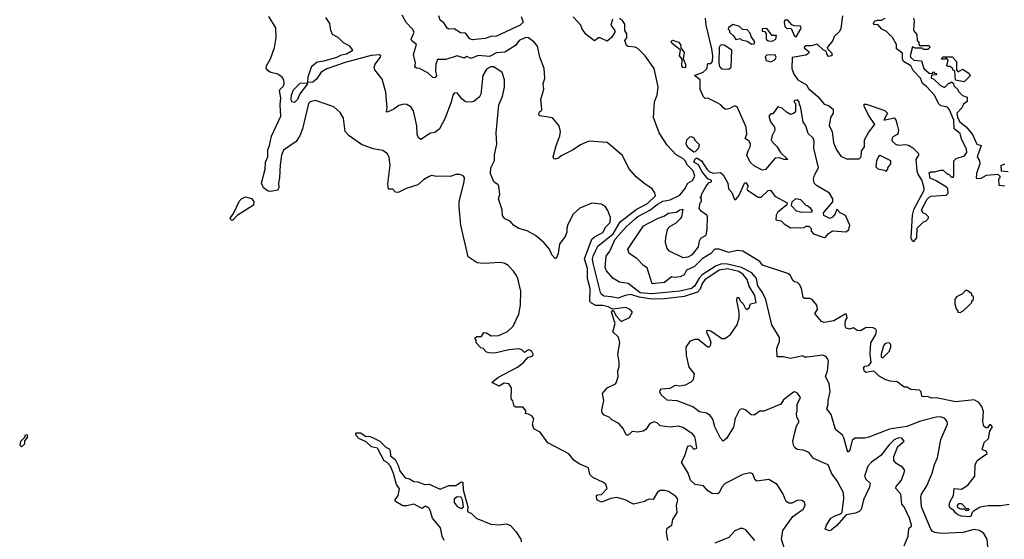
# Model space of a CAD drawing. Extents: x 2239805 to 2396427, y 665731 to 772158.
# Tile 228 of 256: x 2327762 to 2334791, y 716553 to 720263. Entities that reach past the tile are written whole.
import ezdxf

# ---------------------------------------------------------------- set-up
doc = ezdxf.new("R2010")
doc.units = 0

msp = doc.modelspace()

# ---------------------------------------------------------------- linework, layer by layer
at = {"layer": '0CON05XD'}
for points in [[(2332389.4, 716545), (2332379.2, 716605), (2332385, 716632.5), (2332417.5, 716655), (2332424, 716695), (2332455.6, 716744.4), (2332450, 716795), (2332461.2, 716835), (2332458.8, 716845), (2332445, 716861.2), (2332395, 716893.3), (2332365, 716902.5), (2332335, 716902.5), (2332315, 716890), (2332285, 716837.5), (2332255, 716840), (2332238, 716832), (2332225, 716823.3), (2332145, 716803.8), (2332085, 716836), (2332025, 716852.5), (2331982.5, 716845), (2331915, 716817.5), (2331882.5, 716835), (2331880, 716865), (2331888.3, 716871.7), (2331915, 716873.3), (2331956.7, 716915), (2331947.5, 716945), (2331929.5, 716959.5), (2331854.1, 716994.1), (2331833.3, 717015), (2331823, 717063), (2331755, 717092), (2331719.1, 717119.1), (2331682.3, 717162.3), (2331531.7, 717241.7), (2331477.7, 717317.7), (2331432.3, 717342.3), (2331424, 717375), (2331433.6, 717413.6), (2331421.7, 717431.7), (2331395, 717447.5), (2331371.7, 717451.7), (2331377.5, 717465), (2331356.1, 717496.1), (2331305, 717497.5), (2331293, 717503), (2331281.7, 717541.7), (2331270, 717555), (2331272.5, 717635), (2331253, 717663), (2331221.7, 717668.3), (2331185, 717647.5), (2331132.5, 717672.5), (2331175, 717708), (2331315, 717781.2), (2331358.8, 717815), (2331389.3, 717850.7), (2331425, 717862.5), (2331426.7, 717875), (2331417.5, 717895), (2331405, 717903.3), (2331393.6, 717906.4), (2331365, 717887.5), (2331346.1, 717906.1), (2331325, 717912.5), (2331255, 717906.2), (2331155, 717882.5), (2331113.6, 717883.6), (2331095, 717890), (2331070, 717915), (2331055, 717920), (2331020, 717955), (2331020, 717975), (2331011.7, 717988.3), (2331025, 718000), (2331058.3, 718001.7), (2331075, 718030), (2331095, 718027.5), (2331127, 718007), (2331181.7, 718008.3), (2331245, 718037.5), (2331283.9, 718076.1), (2331325, 718160), (2331338, 718225), (2331340, 718325), (2331318.8, 718415), (2331307.7, 718437.7), (2331287.7, 718467.7), (2331248.3, 718508.3), (2331225, 718522.5), (2331195, 718528.8), (2331075, 718523.3), (2331027, 718527), (2330965, 718570), (2330912, 718795), (2330898.8, 718925), (2330900, 718965), (2330936.2, 719105), (2330936.7, 719136.7), (2330928.3, 719148.3), (2330905, 719157.5), (2330875, 719157.5), (2330835, 719142.5), (2330803, 719147), (2330735, 719142.5), (2330705, 719150), (2330685, 719143.3), (2330645, 719120), (2330605, 719083.3), (2330521.2, 719058.8), (2330465, 719030), (2330445, 719032.5), (2330425, 719052.5), (2330395, 719052.5), (2330391.2, 719091.2), (2330406.2, 719225), (2330399.3, 719279.3), (2330387.5, 719305), (2330355, 719328.8), (2330285, 719341.2), (2330202.3, 719372.3), (2330115, 719433.3), (2330086.1, 719466.1), (2330075, 719560), (2330049.5, 719599.5), (2330005, 719640), (2329875, 719685.8), (2329835, 719677.5), (2329822.9, 719665), (2329780.8, 719485), (2329762.9, 719435), (2329735, 719392.5), (2329645, 719331.2), (2329632.2, 719295), (2329622.5, 719227.5), (2329617.8, 719135), (2329609.4, 719095), (2329612.9, 719065), (2329604.2, 719045.8), (2329555, 719035.7), (2329535, 719039.1), (2329503.4, 719063.4), (2329488.8, 719095), (2329514.4, 719195), (2329516.7, 719245), (2329533.3, 719285), (2329533.6, 719335), (2329546, 719365), (2329559.1, 719430.9), (2329627.6, 719575), (2329621.5, 719655), (2329627.3, 719705), (2329616.7, 719755), (2329622.5, 719767.5), (2329644.4, 719785.6), (2329650, 719805), (2329647.1, 719835), (2329635, 719853.8), (2329605, 719873.8), (2329555, 719886.7), (2329537, 719897), (2329522.5, 719915), (2329523.3, 719935), (2329554, 719985), (2329582, 720065), (2329593.8, 720135), (2329590, 720205), (2329540, 720285)], [(2329830.8, 719885), (2329848.2, 719931.8), (2329885, 719962.7), (2329935, 719969.7), (2330025.8, 719995), (2330058.8, 720011.2), (2330095, 720020), (2330140, 720045), (2330120, 720075), (2330075, 720097.5), (2330036.4, 720136.4), (2329995, 720157.5), (2329982.5, 720185), (2329977, 720237), (2329948.3, 720278.3)], [(2334075, 716507.5), (2334105.8, 716575), (2334110, 716625), (2334115, 716637.5), (2334127.5, 716645), (2334127.5, 716655), (2334113.8, 716705), (2334076.2, 716785), (2334060, 716805), (2334053.3, 716875), (2334017, 716917), (2334019.3, 716930.7), (2334056.7, 716975), (2334081.2, 717045), (2334067.5, 717065), (2334017, 717097), (2334002.5, 717115), (2334003.3, 717145), (2334030, 717215), (2334077, 717253), (2334060, 717275), (2334035, 717276.7), (2334005, 717262.5), (2333967.5, 717225), (2333909.5, 717150.5), (2333842.5, 717105), (2333816.7, 717075), (2333793.3, 717003.3), (2333803.6, 716983.6), (2333832.5, 716955), (2333828.8, 716925), (2333785.7, 716835), (2333768.8, 716765), (2333755, 716751.2), (2333729.7, 716740.3), (2333661.7, 716728.3), (2333595, 716651.2), (2333555, 716617.5), (2333543.6, 716613.6), (2333512.5, 716625), (2333522.5, 716655), (2333553.3, 716705), (2333585, 716723.8), (2333617.1, 716732.9), (2333632.7, 716747.3), (2333644.4, 716845), (2333643.1, 716885), (2333601.4, 716965), (2333556.7, 717025), (2333533.8, 717085), (2333429.3, 717129.3), (2333399.3, 717169.3), (2333387, 717177), (2333355, 717190), (2333314.1, 717194.1), (2333296.1, 717206.1), (2333286.2, 717225), (2333282, 717255), (2333295.7, 717315), (2333308.3, 717361.7), (2333326.2, 717395), (2333310, 717425), (2333307.5, 717455), (2333312.5, 717465), (2333312.5, 717515), (2333336.2, 717565), (2333315, 717596.7), (2333295, 717606.2), (2333285, 717603.3), (2333215, 717550), (2333195, 717517.5), (2333075, 717467.5), (2333045, 717467.5), (2333005, 717438.8), (2332985, 717441.2), (2332945, 717475.8), (2332925, 717484), (2332905, 717480), (2332897.8, 717472.2), (2332869.4, 717415), (2332856.8, 717353.2), (2332807.3, 717272.7), (2332785, 717254), (2332765, 717276.2), (2332725.7, 717355), (2332710.7, 717410.7), (2332688.3, 717438.3), (2332665, 717453.3), (2332615, 717463.8), (2332567.9, 717497.9), (2332455, 717541.9), (2332385, 717546.2), (2332342.5, 717585), (2332332.5, 717605), (2332333.9, 717616.1), (2332345, 717626.7), (2332405, 717631.2), (2332445, 717653.8), (2332475, 717650), (2332515, 717656), (2332555, 717676.7), (2332573.3, 717695), (2332578.8, 717735), (2332542.3, 717782.3), (2332523.3, 717865), (2332520, 717925), (2332550.7, 717969.3), (2332585, 717982.5), (2332605, 717982.5), (2332675, 717927.5), (2332685, 717927.5), (2332693.6, 717936.4), (2332697.3, 717957.3), (2332690, 717985), (2332668.8, 718025), (2332667.5, 718042.5), (2332673, 718047), (2332695, 718042), (2332775, 717985.8), (2332795, 717987.5), (2332836.2, 718015), (2332883.3, 718085), (2332898, 718135), (2332898.8, 718175), (2332881.7, 718258.3), (2332885, 718280), (2332895, 718280), (2332906.4, 718256.4), (2332927.5, 718235), (2332940, 718205), (2332953, 718193), (2332970, 718205), (2332980, 718235), (2333020, 718245), (2333010, 718295), (2332969.7, 718359.7), (2332955, 718408.8), (2332927.5, 718445), (2332895, 718466.2), (2332815, 718484.4), (2332755, 718475.2), (2332654.1, 718405), (2332635, 718378.5), (2332619.7, 718340.3), (2332601.3, 718318.7), (2332505, 718287.7), (2332365, 718270.5), (2332275, 718267), (2332185, 718281), (2332125, 718301.3), (2332085, 718294.3), (2332035, 718275.9), (2331984.6, 718285.4), (2331935, 718288.2), (2331915, 718301.9), (2331908.2, 718315), (2331855.9, 718525), (2331851.8, 718555), (2331856.7, 718575), (2331890, 718645), (2331999.7, 718735), (2332050, 718820), (2332162.4, 718907.6), (2332245, 718951.9), (2332300, 719005), (2332297, 719027), (2332276.4, 719056.4), (2332217.5, 719095), (2332162.3, 719142.3), (2332111.7, 719201.7), (2332065, 719292.5), (2331955, 719387.5), (2331825, 719396.7), (2331765, 719370), (2331712.5, 719335), (2331628.3, 719291.7), (2331607.5, 719275), (2331585, 719267.5), (2331575, 719270), (2331570, 719285), (2331591.2, 719365), (2331618.8, 719435), (2331623.3, 719465), (2331612.5, 719505), (2331565, 719562.5), (2331475, 719577.5), (2331467.5, 719585), (2331472.5, 719605), (2331486.4, 719613.6), (2331490, 719625), (2331483.6, 719693.6), (2331503, 719767), (2331500, 719805), (2331510, 719845), (2331506.7, 719915), (2331476.2, 719995), (2331458, 720075), (2331433.3, 720105), (2331394, 720134), (2331375, 720135.6), (2331327.5, 720115), (2331301.6, 720078.4), (2331225, 720032.5), (2331165, 720025.6), (2331115, 720000.9), (2331035, 720006.9), (2330985, 719986.7), (2330955, 720000), (2330935, 719988.8), (2330885, 720004.4), (2330805, 719978.2), (2330745, 719980), (2330732.2, 719945), (2330730.8, 719895), (2330736.8, 719863.2), (2330725, 719848.8), (2330711.4, 719851.4), (2330675, 719884), (2330615.9, 719915.9), (2330595, 719916.7), (2330583.8, 719925), (2330587.5, 719955), (2330574.2, 720014.2), (2330594, 720085), (2330561.5, 720111.5), (2330556.9, 720125), (2330578, 720175), (2330567.5, 720195), (2330522.4, 720242.4), (2330492.9, 720295)], [(2331342.5, 720285), (2331356, 720245), (2331336, 720224), (2331165, 720145.6), (2331125, 720144.2), (2331085, 720128), (2330995, 720118.6), (2330975, 720126.2), (2330945, 720166.2), (2330908.3, 720168.3), (2330865, 720198.8), (2330826.4, 720196.4), (2330815, 720203.3), (2330790, 720240), (2330765, 720260), (2330755, 720290)], [(2331993, 720267), (2331982.5, 720225), (2332010, 720185), (2332010, 720175), (2331986.7, 720135), (2331955, 720110), (2331905, 720133.8), (2331895, 720133.3), (2331865, 720112.5), (2331807, 720157), (2331777.5, 720195), (2331767.5, 720225), (2331713, 720283)], [(2332478.3, 718428.3), (2332435, 718422.5), (2332415, 718427.5), (2332365, 718387.5), (2332276.4, 718376.4), (2332242.5, 718492.5), (2332215, 718508), (2332168.3, 718558.3), (2332113.6, 718593.6), (2332103.3, 718625), (2332215, 718791.2), (2332320, 718845), (2332360.6, 718859.4), (2332395, 718881.2), (2332450.5, 718889.5), (2332475, 718906.2), (2332495, 718910), (2332485.8, 718855), (2332478.3, 718841.7), (2332445, 718809.2), (2332404.2, 718785.8), (2332383.3, 718765), (2332371.7, 718708.3), (2332371.2, 718675), (2332381.2, 718631.2), (2332394.2, 718614.2), (2332495, 718566.2), (2332535, 718570), (2332565, 718587.5), (2332608.8, 718641.2), (2332616.2, 718685), (2332625, 718702.5), (2332662.5, 718725), (2332670, 718765), (2332673.3, 718855), (2332667.7, 718867.7), (2332627.5, 718895), (2332612.5, 718915), (2332620, 718955), (2332630, 718965), (2332630, 718985), (2332620, 718995), (2332628.3, 719001.7), (2332630, 719015), (2332663.3, 719075), (2332685, 719100), (2332700, 719105), (2332700, 719115), (2332675, 719126.7), (2332665, 719138.8), (2332635, 719178), (2332607.9, 719227.9), (2332573.8, 719245), (2332585, 719270), (2332595, 719277.5), (2332630, 719255), (2332666.7, 719195), (2332686.4, 719176.4), (2332715, 719166.7), (2332765, 719173.3), (2332785, 719156.7), (2332817.5, 719095), (2332822.5, 719055), (2332845, 719030), (2332865, 718980), (2332875, 718980), (2332896.7, 719005), (2332937.5, 719095), (2332945, 719100), (2332962.5, 719075), (2332952.5, 719055), (2332957.5, 719045), (2333035, 718996.7), (2333055, 718996.7), (2333105, 719042.5), (2333115, 719046.7), (2333125, 719042.5), (2333153.9, 719003.9), (2333240, 718955), (2333238.3, 718941.7), (2333173, 718887), (2333163, 718867), (2333160, 718835), (2333197, 718827), (2333220, 718805), (2333265, 718777.5), (2333365, 718780), (2333375, 718790), (2333395, 718790), (2333411.7, 718771.7), (2333412.5, 718752.5), (2333430, 718735), (2333505, 718707.5), (2333515, 718710), (2333535, 718737.5), (2333563.6, 718756.4), (2333661.7, 718748.3), (2333680, 718765), (2333687.5, 718795), (2333656.7, 718865), (2333620, 718885), (2333595, 718910), (2333583, 718877), (2333565, 718852.5), (2333545, 718843.3), (2333502.5, 718865), (2333500, 718885), (2333567, 718963), (2333566.7, 718985), (2333542.5, 719025), (2333449.3, 719079.3), (2333433.8, 719095), (2333430, 719125), (2333435.9, 719154.1), (2333463.8, 719205), (2333432, 719345), (2333434, 719395), (2333426.8, 719416.8), (2333391.7, 719451.7), (2333374, 719505), (2333355.7, 719535), (2333337, 719647), (2333330, 719655), (2333327, 719677), (2333315, 719690), (2333290, 719685), (2333290, 719675), (2333300, 719665), (2333300, 719605), (2333287, 719593), (2333265, 719587.5), (2333235, 719602.5), (2333205, 719632.5), (2333175, 719640), (2333138.3, 719591.7), (2333125, 719590), (2333110, 719575), (2333123, 719533), (2333150, 719495), (2333152.5, 719475), (2333133, 719437), (2333127.5, 719405), (2333135, 719390), (2333170, 719355), (2333194.2, 719314.2), (2333245.9, 719264.1), (2333220, 719265), (2333185, 719276.2), (2333156.1, 719273.9), (2333085.7, 719194.3), (2333065, 719188), (2333007, 719217), (2332977, 719247), (2332953.3, 719295), (2332963.6, 719326.4), (2332977.5, 719355), (2332980, 719375), (2332970, 719395), (2332940, 719415), (2332952.5, 719445), (2332947.5, 719495), (2332885, 719640), (2332865, 719647.5), (2332831.7, 719628.3), (2332803, 719623), (2332783.6, 719633.6), (2332766.4, 719656.4), (2332740.7, 719670.7), (2332675, 719702.5), (2332655, 719700), (2332643, 719713), (2332620, 719765), (2332620, 719835), (2332580, 719865), (2332642.5, 719887.5), (2332668.3, 719911.7), (2332675, 719950), (2332695, 719950), (2332707.5, 719965), (2332710, 720005), (2332703.8, 720055), (2332663.3, 720225), (2332658.8, 720275)], [(2333635, 720290), (2333625, 720200), (2333615, 720180), (2333577, 720143), (2333566.7, 720115), (2333527.5, 720065), (2333531.7, 720051.7), (2333560, 720025), (2333560, 720005), (2333535, 720000), (2333525, 720020), (2333518.3, 720038.3), (2333500, 720045), (2333455, 720087.5), (2333413.6, 720076.4), (2333373.3, 720076.7), (2333363.3, 720066.7), (2333365, 720060), (2333396.4, 720036.4), (2333396.7, 720025), (2333375, 720010), (2333277, 719993), (2333274.2, 719915), (2333288, 719875), (2333316.2, 719835), (2333378.3, 719798.3), (2333393, 719773), (2333462, 719712), (2333505, 719660), (2333535, 719650), (2333570, 719625), (2333570, 719595), (2333550, 719565), (2333540, 719505), (2333562.5, 719465), (2333572.5, 719385), (2333593.3, 719335), (2333625, 719290), (2333665, 719270), (2333755, 719270), (2333770, 719285), (2333772.5, 719325), (2333792.5, 719355), (2333792.5, 719405), (2333821.7, 719458.3), (2333867.5, 719515), (2333822.3, 719582.3), (2333790, 719645), (2333790, 719660), (2333805, 719660), (2333937.5, 719615), (2333957.5, 719595), (2333930, 719545), (2334005, 719563.3), (2334017.7, 719547.7), (2334026.7, 719513.3), (2334036.2, 719475), (2334033.8, 719455), (2334025.8, 719444.2), (2333992, 719425), (2333988, 719405), (2333992.9, 719392.9), (2334013.9, 719373.9), (2334035, 719367.5), (2334085, 719372.5), (2334107, 719367), (2334138.3, 719348.3), (2334178.3, 719308.3), (2334177.5, 719295), (2334160, 719265), (2334166.7, 719185), (2334176.4, 719156.4), (2334203.3, 719115), (2334217, 719063), (2334217, 719043), (2334142.5, 718905), (2334133.6, 718866.4), (2334123.3, 718705), (2334133.6, 718683.6), (2334145, 718680)], [(2334145, 718680), (2334167.5, 718705), (2334170, 718775), (2334215, 718820), (2334230, 718825), (2334250, 718845), (2334250, 718855), (2334230, 718875), (2334210, 718885), (2334200, 718905), (2334239.3, 718980.7), (2334265, 719003.3), (2334375, 719010), (2334390, 719025), (2334387, 719057), (2334378.3, 719068.3), (2334305, 719113.8), (2334260.7, 719130.7), (2334255, 719170), (2334265, 719177.5), (2334295, 719177.5), (2334335, 719190), (2334355, 719190), (2334385, 719160), (2334395, 719160), (2334415, 719140), (2334425, 719140), (2334430, 719145), (2334430, 719255), (2334448.3, 719271.7), (2334507.7, 719292.3), (2334522.5, 719315), (2334521.7, 719341.7), (2334485, 719410), (2334475, 719450), (2334433.3, 719485), (2334430, 719545), (2334400.8, 719620.8), (2334385, 719638.8), (2334338.3, 719648.3), (2334320, 719665), (2334292.5, 719725), (2334235.9, 719785.9), (2334207, 719807), (2334193.3, 719845), (2334141.2, 719901.2), (2334122.5, 719935), (2334072.5, 719965), (2334063.3, 719985), (2334063.3, 720025), (2334022.5, 720055), (2334022.5, 720085), (2333992.5, 720135), (2333950, 720180), (2333917.5, 720195), (2333888.3, 720228.3), (2333865, 720227.5), (2333857.5, 720235), (2333865, 720252.5), (2333885, 720260), (2333915, 720260), (2333940, 720275)], [(2334142.5, 720275), (2334147.5, 720255), (2334142.5, 720185), (2334167, 720157), (2334170, 720115), (2334180, 720105), (2334180, 720085), (2334185, 720080), (2334255, 720080), (2334260, 720065), (2334245, 720050), (2334215, 720050), (2334205, 720060), (2334155, 720060), (2334135, 720070), (2334118.9, 720005), (2334122.6, 719992.6), (2334144.2, 719974.2), (2334199.3, 719969.3), (2334216.7, 719915), (2334255, 719882.5), (2334275, 719880), (2334285, 719890), (2334291.7, 719881.7), (2334305, 719880), (2334310, 719875), (2334305, 719870), (2334271.7, 719868.3), (2334270, 719845), (2334285, 719840), (2334335, 719792.5), (2334365, 719780), (2334395, 719810), (2334405, 719810), (2334415, 719820), (2334428.3, 719808.3), (2334431.7, 719791.7), (2334460, 719765), (2334465, 719750), (2334491.7, 719721.7), (2334525, 719710), (2334525, 719680), (2334500, 719660), (2334487.5, 719635), (2334452.5, 719595), (2334457.5, 719565), (2334472.5, 719535), (2334519.2, 719499.2)], [(2334678.8, 716445), (2334669.5, 716555), (2334645.5, 716595), (2334615, 716616), (2334575, 716623.4), (2334495, 716602.7), (2334345, 716595.7), (2334295, 716602), (2334275, 716612), (2334266, 716625), (2334200.8, 716785), (2334195.6, 716854.4), (2334200, 716875), (2334238.1, 716935), (2334277.1, 717025), (2334291.7, 717088.3), (2334314.1, 717135.9), (2334338.8, 717265), (2334384.3, 717375), (2334382.9, 717395), (2334365.9, 717415.9), (2334336.8, 717426.8), (2334305, 717425.2), (2334192.3, 717397.7), (2334095, 717358.7), (2333971.1, 717338.9), (2333825, 717282.5), (2333795, 717275.7), (2333724.3, 717275.7), (2333705, 717258.8), (2333686.2, 717183.8), (2333674, 717175), (2333645, 717276.7), (2333635, 717296.7), (2333586.8, 717336.8), (2333554.3, 717445), (2333523.3, 717485), (2333533.8, 717515), (2333532.5, 717545), (2333548.1, 717605), (2333541.1, 717665), (2333514.2, 717715), (2333530, 717755), (2333536.1, 717825), (2333529.6, 717845), (2333515, 717861.5), (2333495, 717867.8), (2333382.7, 717852.7), (2333365, 717853.3), (2333355, 717862.5), (2333265, 717843.3), (2333215, 717856.7), (2333170, 717855), (2333167.7, 717917.7), (2333186.2, 717965), (2333185.4, 717995), (2333130.3, 718085), (2333088.1, 718265), (2333065.6, 718315), (2333032.7, 718362.7), (2333022.2, 718415), (2332988.2, 718455), (2332915, 718494.4), (2332815, 718518.4), (2332775, 718520), (2332735.1, 718504.9), (2332635, 718440.5), (2332613.2, 718416.8), (2332579, 718361), (2332557.1, 718345), (2332475.8, 718324.2), (2332275, 718306.7), (2332192.2, 718312.2), (2332105, 718380.4), (2332045, 718390), (2331997.4, 718417.4), (2331950.9, 718470.9), (2331940.6, 718495), (2331949.2, 718575), (2331975, 718610.8), (2332014.2, 718695), (2332094.4, 718785.6), (2332155, 718840.9), (2332175, 718858.6), (2332265, 718906.7), (2332314.2, 718945.8), (2332352.7, 718967.3), (2332405, 718976.7), (2332475, 719010.4), (2332511.1, 719055), (2332531.4, 719095), (2332565.4, 719114.6), (2332582.9, 719145), (2332570, 719185), (2332528.4, 719225), (2332513.8, 719255), (2332495, 719272.9), (2332449.4, 719299.4), (2332385, 719366.9), (2332327.7, 719455), (2332287.8, 719565), (2332293.1, 719676.9), (2332313.8, 719725), (2332321.2, 719785), (2332291.4, 719915), (2332226.2, 720006.2), (2332175, 720056.7), (2332155, 720067.5), (2332105, 720072.5), (2332095, 720080), (2332082.5, 720115), (2332097, 720133), (2332097, 720163), (2332082.5, 720185), (2332081.7, 720231.7), (2332066.4, 720256.4), (2332045, 720272.5)], [(2332988.3, 720088.3), (2333005, 720090), (2333010, 720105), (2332983, 720143), (2332977, 720167), (2332955, 720190), (2332923, 720193), (2332900, 720215), (2332855, 720230), (2332821.7, 720208.3), (2332820, 720195), (2332830, 720185), (2332830, 720175), (2332858.3, 720148.3), (2332875, 720122.5), (2332905, 720130), (2332915, 720120), (2332955, 720110), (2332988.3, 720088.3)], [(2333305, 720140), (2333335, 720192.5), (2333340, 720205), (2333336.7, 720216.7), (2333290, 720220), (2333275, 720227.5), (2333245, 720260), (2333225, 720260), (2333220, 720245), (2333223.9, 720213.9), (2333235, 720203.3), (2333269.3, 720199.3), (2333293.3, 720145), (2333305, 720140)], [(2333135, 720110), (2333160, 720125), (2333165, 720150), (2333135, 720150), (2333095, 720200), (2333061.7, 720198.3), (2333061.7, 720181.7), (2333078.3, 720178.3), (2333090, 720165), (2333090, 720125), (2333105, 720112.5), (2333135, 720110)], [(2332515, 719920), (2332495, 719922.5), (2332488.8, 719935), (2332491.7, 719981.7), (2332473.3, 720005), (2332480, 720045), (2332417.5, 720095), (2332413, 720107), (2332423.3, 720116.7), (2332465, 720102.5), (2332478.8, 720085), (2332482.5, 720062.5), (2332505, 720030), (2332497.5, 719985), (2332516.2, 719945), (2332515, 719920)], [(2332825, 719910), (2332840, 719925), (2332846.7, 720045), (2332790.7, 720080.7), (2332775, 720083.3), (2332762, 720078), (2332756.1, 720063.9), (2332753.3, 719955), (2332758.3, 719928.3), (2332773, 719913), (2332825, 719910)], [(2333221.2, 716485), (2333201.2, 716555), (2333210, 716615), (2333282.5, 716715), (2333355, 716767.5), (2333370, 716795), (2333365, 716817.5), (2333345, 716830), (2333317, 716833), (2333275, 716810), (2333252, 716812), (2333233.9, 716823.9), (2333210.7, 716880.7), (2333170, 716945), (2333110.7, 716980.7), (2333025, 716967.5), (2333011.2, 716981.2), (2332995, 717020), (2332977.5, 717027.5), (2332925, 717016.7), (2332797.7, 716952.3), (2332773.8, 716925), (2332756.1, 716883.9), (2332743, 716877), (2332705, 716880), (2332675, 716900), (2332644, 716934), (2332583.8, 716943.8), (2332550, 716975), (2332533.8, 717025), (2332487.5, 717105), (2332508, 717145), (2332530.7, 717219.3), (2332545, 717222.5), (2332555, 717217.5), (2332575, 717196.7), (2332595, 717203.3), (2332587.5, 717265), (2332582, 717285), (2332566, 717305), (2332495, 717352), (2332465, 717360), (2332405, 717352.9), (2332333.6, 717363.6), (2332315, 717382.5), (2332295, 717392.5), (2332260.7, 717379.3), (2332233, 717337), (2332213.6, 717326.4), (2332175, 717317.5), (2332135, 717323.3), (2332105, 717297.5), (2332095, 717297.5), (2332067.3, 717347.3), (2332039.3, 717379.3), (2331990, 717405), (2331970, 717425), (2331935, 717440), (2331920, 717455), (2331917.5, 717475), (2331932.5, 717545), (2331922.5, 717595), (2331955.7, 717634.3), (2332015, 717663.8), (2332023.8, 717675), (2332034, 717715), (2332032, 717755), (2332041.4, 717785), (2332042.7, 717817.3), (2332032, 717875), (2332045.8, 717955), (2332037.1, 717997.1), (2331997.5, 718035), (2332013.8, 718095), (2331987.5, 718175), (2331998.3, 718188.3), (2332019.3, 718149.3), (2332055, 718107.5), (2332115, 718136.7), (2332137.5, 718175), (2332120, 718195), (2332088.3, 718208.3), (2331995, 718197.5), (2331962.8, 718212.8), (2331925, 718223.1), (2331875, 718222.5), (2331845, 718238), (2331832.2, 718252.2), (2331834.5, 718345), (2331816.8, 718415), (2331815, 718486.7), (2331795.3, 718555), (2331846.2, 718695), (2331865, 718712.7), (2331925.2, 718744.8), (2331946.7, 718785), (2331978.2, 718815), (2331980, 718850), (2331961.7, 718901.7), (2331945, 718927.5), (2331915, 718946.7), (2331847, 718953), (2331761.7, 718918.3), (2331712.5, 718875), (2331675, 718800), (2331667.5, 718775), (2331667.5, 718745), (2331656.7, 718715), (2331615, 718660), (2331606.2, 718595), (2331591.7, 718558.3), (2331585, 718557.5), (2331560, 718585), (2331543.6, 718623.6), (2331505, 718672.5), (2331445, 718722.5), (2331385.9, 718755.9), (2331325, 718773.3), (2331287.5, 718795), (2331263.3, 718825), (2331225, 718842.5), (2331208.8, 718865), (2331206.4, 718906.4), (2331180, 718985), (2331188.8, 719015), (2331182.5, 719075), (2331177.5, 719085), (2331147.5, 719105), (2331123.3, 719165), (2331126.4, 719206.4), (2331152.1, 719257.9), (2331152.2, 719297.8), (2331168, 719375), (2331164.4, 719455), (2331182.9, 719655), (2331208.8, 719715), (2331223.8, 719785), (2331223.8, 719835), (2331205.8, 719885.8), (2331146.8, 719926.8), (2331125, 719926.4), (2331095, 719911.1), (2331068.9, 719865), (2331055, 719732.5), (2331045, 719713.3), (2331005, 719680), (2330985, 719673.3), (2330945, 719676.7), (2330918.3, 719698.3), (2330885, 719740), (2330865, 719737.5), (2330853.8, 719725), (2330842.5, 719675), (2330798, 719555), (2330758.8, 719485), (2330745, 719471.2), (2330725, 719456.7), (2330695, 719452.5), (2330625, 719408.8), (2330609.3, 719419.3), (2330600.8, 719445), (2330597.5, 719505), (2330573, 719613), (2330555, 719640), (2330525, 719656.7), (2330505, 719660), (2330468.3, 719651.7), (2330432.5, 719625), (2330385, 719602.5), (2330380, 719605), (2330386.2, 719635), (2330377.1, 719745), (2330349.1, 719839.1), (2330296.7, 719905), (2330293.3, 719925), (2330299.2, 719945), (2330337.1, 719995), (2330340, 720005), (2330331.9, 720011.9), (2330271.8, 720008.2), (2330085, 719958.1), (2329955, 719912.4), (2329915, 719888.5), (2329882.1, 719837.9), (2329855, 719817.7), (2329820, 719815), (2329822.1, 719855), (2329830.8, 719885)], [(2333125, 719962.5), (2333155, 719980), (2333162.5, 719995), (2333155, 720012.5), (2333095, 720010), (2333083, 719997), (2333091.7, 719971.7), (2333125, 719962.5)], [(2334505, 719820), (2334441.7, 719831.7), (2334438.3, 719898.3), (2334425, 719900), (2334420, 719915), (2334405, 719930), (2334388.3, 719928.3), (2334380, 719935), (2334390, 719975), (2334375, 719990), (2334367.5, 719982.5), (2334341.7, 719981.7), (2334351.7, 719998.3), (2334418.3, 719998.3), (2334450, 719965), (2334450, 719905), (2334461.7, 719891.7), (2334495, 719910), (2334539.3, 719879.3), (2334547, 719863), (2334505, 719820)], [(2329725, 719673.2), (2329706, 719676), (2329700.8, 719695), (2329702.5, 719725), (2329716.4, 719763.6), (2329765, 719810), (2329813.3, 719813.3), (2329816.2, 719805), (2329763.4, 719735), (2329746.6, 719693.4), (2329725, 719673.2)], [(2334519.2, 719499.2), (2334565, 719442.5), (2334594.3, 719374.3), (2334626.2, 719365), (2334597.5, 719285), (2334613.8, 719255), (2334616.7, 719235), (2334592.5, 719165), (2334590, 719135), (2334598.3, 719128.3), (2334625, 719132.5), (2334665, 719152.5), (2334745, 719160), (2334760, 719145), (2334760, 719135), (2334750, 719125), (2334751.7, 719081.7), (2334795, 719076.2)], [(2332575, 719317.5), (2332555, 719331.2), (2332535, 719348.8), (2332520, 719375), (2332524, 719405), (2332545, 719427.5), (2332555, 719430), (2332573, 719423), (2332585, 719400), (2332611.7, 719371.7), (2332607.5, 719345), (2332585, 719320), (2332575, 719317.5)], [(2333945, 719180), (2333960, 719195), (2333960, 719205), (2333980, 719235), (2333980, 719255), (2333905, 719292.5), (2333893.9, 719286.1), (2333877.5, 719255), (2333873, 719213), (2333888.3, 719198.3), (2333935, 719190), (2333945, 719180)], [(2334817.5, 719177.5), (2334771.7, 719181.7), (2334768.3, 719221.7), (2334795, 719233.3)], [(2329271.4, 718831.4), (2329266, 718845), (2329289.7, 718880.3), (2329330.9, 718969.1), (2329345, 718983.8), (2329375, 718998), (2329416.5, 718986.5), (2329433.1, 718965), (2329431.9, 718938.1), (2329314.2, 718865.8), (2329285, 718832.5), (2329271.4, 718831.4)], [(2333345, 718886.7), (2333306.4, 718896.4), (2333272.5, 718935), (2333276.4, 718963.6), (2333303, 718987), (2333335, 718980), (2333375, 718940), (2333387, 718937), (2333405, 718920), (2333420, 718895), (2333415, 718890), (2333345, 718886.7)], [(2334825, 716802.5), (2334765, 716791.2), (2334675, 716792.5), (2334645, 716787.5), (2334618.3, 716781.7), (2334570, 716755), (2334558.3, 716741.7), (2334555, 716720), (2334545, 716713.3), (2334485, 716718.8), (2334458.7, 716728.7), (2334442.6, 716742.6), (2334429.7, 716759.7), (2334405, 716776.2), (2334397.1, 716795), (2334401.1, 716818.9), (2334427.5, 716865), (2334432.5, 716915), (2334485, 716912), (2334530.9, 716939.1), (2334580.8, 717005), (2334583.3, 717085), (2334597.5, 717115), (2334668.8, 717165), (2334665, 717180), (2334632.5, 717195), (2334646.4, 717243.6), (2334677, 717273), (2334687.5, 717325), (2334706.7, 717355), (2334695, 717370), (2334685, 717370), (2334671.7, 717348.3), (2334658.3, 717348.3), (2334645, 717360), (2334636.7, 717395), (2334642.5, 717465), (2334630.7, 717500.7), (2334609.3, 717529.3), (2334575, 717549.6), (2334445, 717535.7), (2334305, 717563.3), (2334270.7, 717560.7), (2334243, 717573), (2334215, 717570), (2334202.5, 717575), (2334197.5, 717605), (2334185, 717617.5), (2334123, 717623), (2334095, 717640), (2334075, 717640), (2334027, 717677), (2333975, 717682.5), (2333945, 717692.5), (2333897, 717717), (2333872.5, 717745), (2333855, 717753.3), (2333805, 717743.3), (2333792.4, 717752.4), (2333786.2, 717775), (2333795, 717788.8), (2333825, 717794), (2333840, 717815), (2333834.1, 717874.1), (2333838, 717955), (2333873.3, 718015), (2333877.5, 718045), (2333873, 718053), (2333855, 718063.3), (2333805, 718066), (2333765, 718040.5), (2333740, 718045), (2333715, 718062.5), (2333685.7, 718054.3), (2333661.7, 718061.7), (2333653.8, 718075), (2333653.8, 718095), (2333657.5, 718115), (2333670, 718135), (2333665, 718160), (2333655, 718160), (2333575, 718113.8), (2333505, 718100), (2333485, 718107.5), (2333437.5, 718165), (2333457.5, 718195), (2333452.5, 718225), (2333420, 718265), (2333401.7, 718271.7), (2333365, 718272.5), (2333355, 718280), (2333342.5, 718345), (2333330.7, 718370.7), (2333315, 718387.5), (2333292.5, 718392.5), (2333281.7, 718401.7), (2333265, 718437.5), (2333245, 718450), (2333065, 718510), (2333045, 718537.5), (2332925, 718610), (2332885, 718616), (2332825, 718602), (2332755, 718624), (2332725, 718623.8), (2332695, 718593.8), (2332633.3, 718556.7), (2332578.9, 718501.1), (2332522.5, 718475), (2332505, 718442.5), (2332478.3, 718428.3)], [(2334475, 718172.5), (2334496.4, 718183.6), (2334530, 718215), (2334560, 718245), (2334560, 718255), (2334570, 718265), (2334570, 718285), (2334560, 718295), (2334560, 718305), (2334525, 718330), (2334515, 718330), (2334493.6, 718306.4), (2334450, 718285), (2334437.5, 718265), (2334437.5, 718235), (2334448.3, 718198.3), (2334460, 718185), (2334460, 718175), (2334475, 718172.5)], [(2333925, 717850), (2333970, 717895), (2333980, 717925), (2333980, 717945), (2333970, 717955), (2333939.3, 717950.7), (2333927.5, 717935), (2333912.5, 717875), (2333913, 717853), (2333925, 717850)], [(2327775, 717212.5), (2327800, 717235), (2327800, 717255), (2327820, 717285), (2327815, 717300), (2327800, 717295), (2327798.3, 717281.7), (2327768.3, 717251.7), (2327762.5, 717225), (2327775, 717212.5)], [(2330792.5, 716545), (2330777.5, 716575), (2330767.5, 716635), (2330710, 716705), (2330691.7, 716758.3), (2330685, 716772.5), (2330665, 716786.7), (2330655, 716786.7), (2330635, 716772.5), (2330575, 716803.3), (2330525, 716792.5), (2330497, 716793), (2330445, 716822.5), (2330442.5, 716835), (2330463.3, 716865), (2330473, 716913), (2330452.5, 716945), (2330431.9, 717021.9), (2330409.1, 717075), (2330385, 717101.9), (2330364, 717114), (2330316.7, 717205), (2330273.9, 717213.9), (2330235, 717250), (2330183.3, 717273.3), (2330165.5, 717295), (2330161.4, 717305), (2330166.8, 717313.2), (2330195, 717314.5), (2330235, 717287.1), (2330255, 717290), (2330280.7, 717280.7), (2330332.9, 717252.9), (2330375, 717210.8), (2330400, 717200), (2330408, 717185), (2330408.8, 717148.8), (2330442, 717122), (2330466, 717075), (2330472.5, 717045), (2330515, 716991.4), (2330545, 716984.2), (2330575, 716966.2), (2330605, 716963.3), (2330655, 716943.3), (2330685, 716946.2), (2330765, 716910), (2330825, 716937.5), (2330875, 716937.5), (2330915, 716962.5), (2330925, 716960), (2330927, 716907), (2330962.5, 716785), (2330960, 716755), (2330970, 716745), (2330985, 716740), (2331020, 716705), (2331125, 716661.2), (2331185, 716656.7), (2331235, 716662.5), (2331265, 716652.5), (2331305, 716610), (2331340, 716555), (2331343.3, 716535)], [(2330915, 716774.2), (2330930, 716785), (2330923.3, 716835), (2330913.6, 716853.6), (2330885, 716855.8), (2330865, 716840), (2330864.5, 716815), (2330885, 716788.1), (2330915, 716774.2)], [(2334535, 716760), (2334540, 716765), (2334535, 716770), (2334521.7, 716771.7), (2334487, 716807), (2334465, 716806.7), (2334453.8, 716795), (2334454.2, 716784.2), (2334475, 716771.2), (2334505, 716770), (2334515, 716760), (2334535, 716760)], [(2333011.2, 716545), (2332945, 716620), (2332925, 716630), (2332905, 716631.2), (2332865, 716612), (2332824.3, 716565.7), (2332725, 716526)]]:
    msp.add_lwpolyline(points, dxfattribs=at)

doc.saveas('drawing.dxf')
